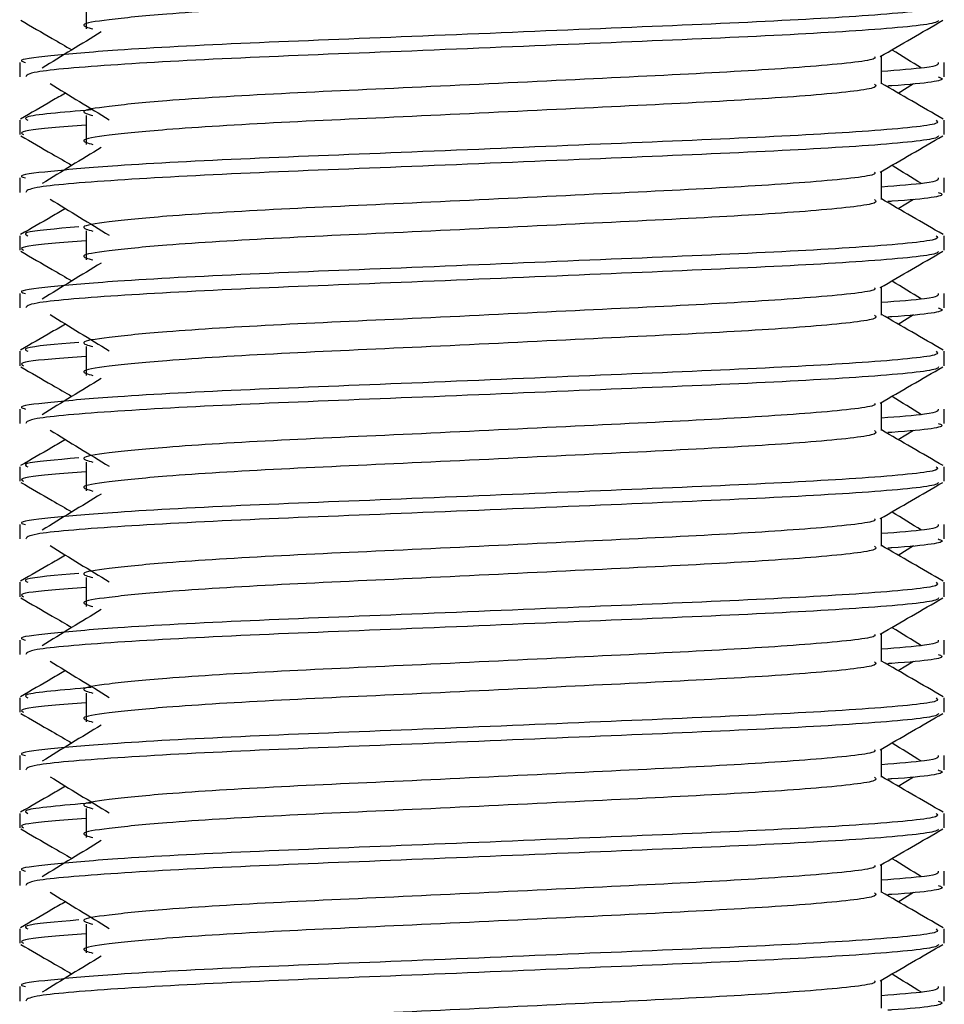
# Model space of a CAD drawing. Header units: millimetres. Extents: x 0 to 420, y 0 to 297.
# Tile 78 of 90: x 326.031 to 326.88, y 196.315 to 197.218. Entities that reach past the tile are written whole.
import ezdxf

# ---------------------------------------------------------------- set-up
doc = ezdxf.new("R2010")
doc.units = ezdxf.units.MM

msp = doc.modelspace()

# ---------------------------------------------------------------- linework, layer by layer
at = {"color": 7, "linetype": 'Continuous', "lineweight": 25}
for p, q in [((326.09236, 197.23638), (326.09236, 197.20987)), ((326.82215, 197.15922), (326.82215, 197.18507)), ((326.03132, 197.179), (326.03132, 197.16578)), ((326.87954, 197.16578), (326.87954, 197.179)), ((326.83744, 197.15092), (326.85163, 197.15961)), ((326.09236, 197.13035), (326.09236, 197.10384)), ((326.03132, 197.12597), (326.03132, 197.11275)), ((326.87954, 197.11275), (326.87954, 197.12597)), ((326.82215, 197.05319), (326.82215, 197.07904)), ((326.03132, 197.07297), (326.03132, 197.05975)), ((326.87954, 197.05975), (326.87954, 197.07297)), ((326.83744, 197.04489), (326.85163, 197.05358)), ((326.09236, 197.02432), (326.09236, 196.99782)), ((326.03132, 197.01994), (326.03132, 197.00672)), ((326.87954, 197.00672), (326.87954, 197.01994)), ((326.82215, 196.94716), (326.82215, 196.97301)), ((326.03132, 196.96694), (326.03132, 196.95372)), ((326.87954, 196.95372), (326.87954, 196.96694)), ((326.83744, 196.93886), (326.85163, 196.94756)), ((326.03132, 196.91391), (326.03132, 196.90069)), ((326.09236, 196.9183), (326.09236, 196.89179)), ((326.87954, 196.90069), (326.87954, 196.91391)), ((326.03132, 196.86091), (326.03132, 196.8477)), ((326.82215, 196.84114), (326.82215, 196.86699)), ((326.87954, 196.8477), (326.87954, 196.86091)), ((326.83744, 196.83284), (326.85163, 196.84153)), ((326.03132, 196.80788), (326.03132, 196.79466)), ((326.09236, 196.81227), (326.09236, 196.78576)), ((326.87954, 196.79466), (326.87954, 196.80788)), ((326.82215, 196.73511), (326.82215, 196.76096)), ((326.03132, 196.75488), (326.03132, 196.74167)), ((326.87954, 196.74167), (326.87954, 196.75488)), ((326.83744, 196.72681), (326.85163, 196.7355)), ((326.09236, 196.70624), (326.09236, 196.67973)), ((326.03132, 196.70186), (326.03132, 196.68864)), ((326.87954, 196.68864), (326.87954, 196.70186)), ((326.82215, 196.62908), (326.82215, 196.65493)), ((326.03132, 196.64886), (326.03132, 196.63564)), ((326.87954, 196.63564), (326.87954, 196.64886)), ((326.83744, 196.62078), (326.85163, 196.62947)), ((326.09236, 196.60021), (326.09236, 196.57371)), ((326.03132, 196.59583), (326.03132, 196.58261)), ((326.87954, 196.58261), (326.87954, 196.59583)), ((326.82215, 196.52305), (326.82215, 196.5489)), ((326.03132, 196.54283), (326.03132, 196.52961)), ((326.87954, 196.52961), (326.87954, 196.54283)), ((326.83744, 196.51475), (326.85163, 196.52344)), ((326.03132, 196.4898), (326.03132, 196.47658)), ((326.09236, 196.49419), (326.09236, 196.46768)), ((326.87954, 196.47658), (326.87954, 196.4898)), ((326.03132, 196.4368), (326.03132, 196.42359)), ((326.82215, 196.41703), (326.82215, 196.44288)), ((326.87954, 196.42359), (326.87954, 196.4368)), ((326.83744, 196.40873), (326.85163, 196.41742)), ((326.03132, 196.38377), (326.03132, 196.37055)), ((326.09236, 196.38816), (326.09236, 196.36165)), ((326.87954, 196.37055), (326.87954, 196.38377)), ((326.82215, 196.311), (326.82215, 196.33685)), ((326.03132, 196.33077), (326.03132, 196.31756)), ((326.87954, 196.31756), (326.87954, 196.33077))]:
    msp.add_line(p, q, dxfattribs=at)
for points, knots in [([(326.81581, 197.26517), (326.81697, 197.26414), (326.82045, 197.26106), (326.76883, 197.25514), (326.67204, 197.24895), (326.54194, 197.24278), (326.40035, 197.23578), (326.26633, 197.22991), (326.16726, 197.2239), (326.11019, 197.21814), (326.08353, 197.21391), (326.09392, 197.21105), (326.09854, 197.20978)], [0, 0, 0, 0, 0.059132, 0.177163, 0.292064, 0.406849, 0.524898, 0.638409, 0.754774, 0.844226, 0.930647, 1, 1, 1, 1]), ([(326.8722, 197.23199), (326.87351, 197.23098), (326.87749, 197.22791), (326.81786, 197.222), (326.70594, 197.21581), (326.55549, 197.20965), (326.39169, 197.20265), (326.23686, 197.19678), (326.12176, 197.19076), (326.0573, 197.185), (326.02783, 197.18153), (326.03496, 197.17948), (326.03662, 197.179)], [0, 0, 0, 0, 0.061077, 0.184512, 0.304677, 0.424721, 0.548174, 0.666888, 0.788581, 0.882129, 0.97251, 1, 1, 1, 1]), ([(326.03232, 197.21771), (326.04191, 197.21216), (326.05755, 197.20311), (326.07319, 197.19405), (326.07924, 197.19055)], [0, 0, 0, 0, 0.61317, 1, 1, 1, 1]), ([(326.87447, 197.21764), (326.87414, 197.21698), (326.87279, 197.21424), (326.818, 197.20874), (326.70592, 197.20256), (326.55546, 197.19639), (326.39185, 197.18939), (326.23628, 197.18353), (326.11387, 197.17697), (326.04009, 197.17071), (326.03778, 197.16723), (326.03681, 197.16578)], [0, 0, 0, 0, 0.039912, 0.166158, 0.289058, 0.411836, 0.5381, 0.659517, 0.783982, 0.909693, 1, 1, 1, 1]), ([(326.821, 197.18441), (326.83059, 197.18996), (326.84976, 197.20106), (326.86894, 197.21216), (326.87853, 197.21771)], [0, 0, 0, 0, 0.499936, 1, 1, 1, 1]), ([(326.10606, 197.20698), (326.09703, 197.20145), (326.07895, 197.19038), (326.06092, 197.17931), (326.0519, 197.17378)], [0, 0, 0, 0, 0.49999, 1, 1, 1, 1]), ([(326.85895, 197.17378), (326.84994, 197.17931), (326.84083, 197.1849), (326.8317, 197.19049), (326.83161, 197.19055)], [0, 0, 0, 0, 0.9898318, 1, 1, 1, 1]), ([(326.81564, 197.18432), (326.81608, 197.18372), (326.81803, 197.18106), (326.7681, 197.1756), (326.67223, 197.16943), (326.54189, 197.16326), (326.40036, 197.15626), (326.26632, 197.15039), (326.16727, 197.14437), (326.11018, 197.13862), (326.08353, 197.13439), (326.09392, 197.13153), (326.09855, 197.13025)], [0, 0, 0, 0, 0.035107, 0.156135, 0.273953, 0.391653, 0.512699, 0.629093, 0.748412, 0.840135, 0.92875, 1, 1, 1, 1]), ([(326.87424, 197.179), (326.87447, 197.17741), (326.87488, 197.17473), (326.83746, 197.17182), (326.82215, 197.17063)], [0, 0, 0, 0, 0.590683, 1, 1, 1, 1]), ([(326.05922, 197.15961), (326.06826, 197.15408), (326.08634, 197.14301), (326.10437, 197.13194), (326.11339, 197.1264)], [0, 0, 0, 0, 0.500011, 1, 1, 1, 1]), ([(326.81581, 197.15914), (326.81697, 197.15811), (326.82045, 197.15503), (326.76883, 197.14911), (326.67204, 197.14292), (326.54194, 197.13675), (326.40035, 197.12975), (326.26633, 197.12389), (326.16726, 197.11787), (326.11019, 197.11211), (326.08353, 197.10788), (326.09392, 197.10502), (326.09854, 197.10375)], [0, 0, 0, 0, 0.059132, 0.177163, 0.292064, 0.406849, 0.524898, 0.638409, 0.754774, 0.844226, 0.930647, 1, 1, 1, 1]), ([(326.87874, 197.12702), (326.86915, 197.13257), (326.85028, 197.14349), (326.83142, 197.1544), (326.82215, 197.15977)], [0, 0, 0, 0, 0.508368, 1, 1, 1, 1]), ([(326.87404, 197.16578), (326.87558, 197.16528), (326.88346, 197.16275), (326.86432, 197.15969), (326.82913, 197.15741), (326.82791, 197.15733)], [0, 0, 0, 0, 0.190296, 0.972093, 1, 1, 1, 1]), ([(326.07341, 197.15092), (326.06924, 197.1485), (326.05547, 197.14054), (326.04171, 197.13257), (326.03212, 197.12702)], [0, 0, 0, 0, 0.303338, 1, 1, 1, 1]), ([(326.09693, 197.13542), (326.07062, 197.13321), (326.03188, 197.12994), (326.03701, 197.12693), (326.03866, 197.12597)], [0, 0, 0, 0, 0.678995, 1, 1, 1, 1]), ([(326.8722, 197.12597), (326.87351, 197.12495), (326.87749, 197.12188), (326.81786, 197.11597), (326.70594, 197.10979), (326.55549, 197.10362), (326.39169, 197.09662), (326.23686, 197.09075), (326.12176, 197.08474), (326.0573, 197.07897), (326.02783, 197.07551), (326.03496, 197.07345), (326.03662, 197.07297)], [0, 0, 0, 0, 0.061077, 0.184512, 0.304677, 0.424721, 0.548174, 0.666888, 0.788581, 0.882129, 0.97251, 1, 1, 1, 1]), ([(326.09236, 197.12131), (326.08108, 197.12049), (326.04643, 197.11795), (326.0299, 197.11526), (326.03391, 197.11322), (326.03484, 197.11275)], [0, 0, 0, 0, 0.270543, 0.831179, 1, 1, 1, 1]), ([(326.03232, 197.11168), (326.04191, 197.10613), (326.05755, 197.09708), (326.07319, 197.08802), (326.07924, 197.08452)], [0, 0, 0, 0, 0.61317, 1, 1, 1, 1]), ([(326.87447, 197.11161), (326.87414, 197.11095), (326.87279, 197.10821), (326.818, 197.10272), (326.70592, 197.09653), (326.55546, 197.09036), (326.39185, 197.08336), (326.23628, 197.0775), (326.11387, 197.07094), (326.04009, 197.06468), (326.03778, 197.06121), (326.03681, 197.05975)], [0, 0, 0, 0, 0.039912, 0.166158, 0.289058, 0.411836, 0.5381, 0.659517, 0.783982, 0.909693, 1, 1, 1, 1]), ([(326.821, 197.07838), (326.83059, 197.08393), (326.84976, 197.09503), (326.86894, 197.10613), (326.87853, 197.11168)], [0, 0, 0, 0, 0.4999356, 1, 1, 1, 1]), ([(326.10606, 197.10095), (326.09703, 197.09542), (326.07895, 197.08435), (326.06092, 197.07328), (326.0519, 197.06775)], [0, 0, 0, 0, 0.49999, 1, 1, 1, 1]), ([(326.81564, 197.0783), (326.81608, 197.0777), (326.81803, 197.07503), (326.7681, 197.06958), (326.67223, 197.0634), (326.54189, 197.05723), (326.40036, 197.05023), (326.26632, 197.04437), (326.16727, 197.03835), (326.11018, 197.03259), (326.08353, 197.02836), (326.09392, 197.0255), (326.09855, 197.02423)], [0, 0, 0, 0, 0.035107, 0.156135, 0.273953, 0.391653, 0.512699, 0.629093, 0.748412, 0.840135, 0.92875, 1, 1, 1, 1]), ([(326.85895, 197.06775), (326.84994, 197.07328), (326.84083, 197.07887), (326.8317, 197.08447), (326.83161, 197.08452)], [0, 0, 0, 0, 0.989832, 1, 1, 1, 1]), ([(326.87424, 197.07297), (326.87447, 197.07139), (326.87488, 197.06871), (326.83746, 197.06579), (326.82215, 197.0646)], [0, 0, 0, 0, 0.590683, 1, 1, 1, 1]), ([(326.87404, 197.05975), (326.87558, 197.05926), (326.88346, 197.05672), (326.86432, 197.05366), (326.82913, 197.05138), (326.82791, 197.05131)], [0, 0, 0, 0, 0.190296, 0.972093, 1, 1, 1, 1]), ([(326.05922, 197.05358), (326.06826, 197.04805), (326.08634, 197.03698), (326.10437, 197.02591), (326.11339, 197.02038)], [0, 0, 0, 0, 0.500011, 1, 1, 1, 1]), ([(326.81581, 197.05311), (326.81697, 197.05208), (326.82045, 197.049), (326.76883, 197.04308), (326.67204, 197.03689), (326.54194, 197.03072), (326.40035, 197.02372), (326.26633, 197.01786), (326.16726, 197.01184), (326.11019, 197.00609), (326.08353, 197.00185), (326.09392, 196.999), (326.09854, 196.99773)], [0, 0, 0, 0, 0.059132, 0.177163, 0.292064, 0.406849, 0.524898, 0.638409, 0.754774, 0.844226, 0.930647, 1, 1, 1, 1]), ([(326.87874, 197.021), (326.86915, 197.02654), (326.85028, 197.03746), (326.83142, 197.04838), (326.82215, 197.05374)], [0, 0, 0, 0, 0.508368, 1, 1, 1, 1]), ([(326.07341, 197.04489), (326.06924, 197.04247), (326.05547, 197.03451), (326.04171, 197.02654), (326.03212, 197.021)], [0, 0, 0, 0, 0.303338, 1, 1, 1, 1]), ([(326.08545, 197.02812), (326.06468, 197.02634), (326.03171, 197.02351), (326.03678, 197.0209), (326.03866, 197.01994)], [0, 0, 0, 0, 0.629852, 1, 1, 1, 1]), ([(326.8722, 197.01994), (326.87351, 197.01892), (326.87749, 197.01585), (326.81786, 197.00995), (326.70594, 197.00376), (326.55549, 196.99759), (326.39169, 196.99059), (326.23686, 196.98473), (326.12176, 196.97871), (326.0573, 196.97295), (326.02783, 196.96948), (326.03496, 196.96742), (326.03662, 196.96694)], [0, 0, 0, 0, 0.061077, 0.184512, 0.304677, 0.424721, 0.548174, 0.666888, 0.788581, 0.882129, 0.97251, 1, 1, 1, 1]), ([(326.09236, 197.01529), (326.08108, 197.01446), (326.04643, 197.01193), (326.0299, 197.00924), (326.03391, 197.00719), (326.03484, 197.00672)], [0, 0, 0, 0, 0.270543, 0.831179, 1, 1, 1, 1]), ([(326.03232, 197.00565), (326.04191, 197.0001), (326.05755, 196.99105), (326.07319, 196.982), (326.07924, 196.97849)], [0, 0, 0, 0, 0.61317, 1, 1, 1, 1]), ([(326.87447, 197.00558), (326.87414, 197.00492), (326.87279, 197.00218), (326.818, 196.99669), (326.70592, 196.99051), (326.55546, 196.98434), (326.39185, 196.97734), (326.23628, 196.97148), (326.11387, 196.96491), (326.04009, 196.95866), (326.03778, 196.95518), (326.03681, 196.95372)], [0, 0, 0, 0, 0.039912, 0.166158, 0.289058, 0.411836, 0.5381, 0.659517, 0.783982, 0.909693, 1, 1, 1, 1]), ([(326.821, 196.97235), (326.83059, 196.9779), (326.84976, 196.989), (326.86894, 197.0001), (326.87853, 197.00565)], [0, 0, 0, 0, 0.499936, 1, 1, 1, 1]), ([(326.10606, 196.99492), (326.09703, 196.98939), (326.07895, 196.97832), (326.06092, 196.96726), (326.0519, 196.96172)], [0, 0, 0, 0, 0.49999, 1, 1, 1, 1]), ([(326.85895, 196.96172), (326.84994, 196.96726), (326.84083, 196.97285), (326.8317, 196.97844), (326.83161, 196.97849)], [0, 0, 0, 0, 0.989832, 1, 1, 1, 1]), ([(326.81564, 196.97227), (326.81608, 196.97167), (326.81803, 196.96901), (326.7681, 196.96355), (326.67223, 196.95737), (326.54189, 196.9512), (326.40036, 196.9442), (326.26632, 196.93834), (326.16727, 196.93232), (326.11018, 196.92657), (326.08353, 196.92233), (326.09392, 196.91947), (326.09855, 196.9182)], [0, 0, 0, 0, 0.035107, 0.156135, 0.273953, 0.391653, 0.512699, 0.629093, 0.748412, 0.840135, 0.92875, 1, 1, 1, 1]), ([(326.87424, 196.96694), (326.87447, 196.96536), (326.87488, 196.96268), (326.83746, 196.95977), (326.82215, 196.95857)], [0, 0, 0, 0, 0.590683, 1, 1, 1, 1]), ([(326.87404, 196.95372), (326.87558, 196.95323), (326.88346, 196.95069), (326.86432, 196.94763), (326.82913, 196.94536), (326.82791, 196.94528)], [0, 0, 0, 0, 0.190296, 0.972093, 1, 1, 1, 1]), ([(326.05922, 196.94756), (326.06826, 196.94202), (326.08634, 196.93095), (326.10437, 196.91988), (326.11339, 196.91435)], [0, 0, 0, 0, 0.5000113, 1, 1, 1, 1]), ([(326.81581, 196.94708), (326.81697, 196.94606), (326.82045, 196.94297), (326.76883, 196.93705), (326.67204, 196.93087), (326.54194, 196.9247), (326.40035, 196.9177), (326.26633, 196.91183), (326.16726, 196.90581), (326.11019, 196.90006), (326.08353, 196.89583), (326.09392, 196.89297), (326.09854, 196.8917)], [0, 0, 0, 0, 0.059132, 0.1771634, 0.2920638, 0.4068492, 0.5248979, 0.6384095, 0.7547738, 0.8442256, 0.9306466, 1, 1, 1, 1]), ([(326.87874, 196.91497), (326.86915, 196.92052), (326.85028, 196.93143), (326.83142, 196.94235), (326.82215, 196.94772)], [0, 0, 0, 0, 0.508368, 1, 1, 1, 1]), ([(326.07341, 196.93886), (326.06924, 196.93645), (326.05547, 196.92848), (326.04171, 196.92052), (326.03212, 196.91497)], [0, 0, 0, 0, 0.303338, 1, 1, 1, 1]), ([(326.8722, 196.91391), (326.87351, 196.9129), (326.87749, 196.90983), (326.81786, 196.90392), (326.70594, 196.89773), (326.55549, 196.89156), (326.39169, 196.88456), (326.23686, 196.8787), (326.12176, 196.87268), (326.0573, 196.86692), (326.02783, 196.86345), (326.03496, 196.86139), (326.03662, 196.86091)], [0, 0, 0, 0, 0.061077, 0.184512, 0.304677, 0.424721, 0.548174, 0.666888, 0.788581, 0.882129, 0.97251, 1, 1, 1, 1]), ([(326.08545, 196.92209), (326.06468, 196.92031), (326.03171, 196.91748), (326.03678, 196.91488), (326.03866, 196.91391)], [0, 0, 0, 0, 0.629852, 1, 1, 1, 1]), ([(326.09236, 196.90926), (326.08108, 196.90843), (326.04643, 196.9059), (326.0299, 196.90321), (326.03391, 196.90116), (326.03484, 196.90069)], [0, 0, 0, 0, 0.270543, 0.831179, 1, 1, 1, 1]), ([(326.03232, 196.89962), (326.04191, 196.89407), (326.05755, 196.88502), (326.07319, 196.87597), (326.07924, 196.87247)], [0, 0, 0, 0, 0.61317, 1, 1, 1, 1]), ([(326.87447, 196.89955), (326.87414, 196.89889), (326.87279, 196.89616), (326.818, 196.89066), (326.70592, 196.88448), (326.55546, 196.87831), (326.39185, 196.87131), (326.23628, 196.86545), (326.11387, 196.85888), (326.04009, 196.85263), (326.03778, 196.84915), (326.03681, 196.8477)], [0, 0, 0, 0, 0.039912, 0.166158, 0.289058, 0.411836, 0.5381, 0.659517, 0.783982, 0.909693, 1, 1, 1, 1]), ([(326.821, 196.86632), (326.83059, 196.87187), (326.84976, 196.88298), (326.86894, 196.89407), (326.87853, 196.89962)], [0, 0, 0, 0, 0.499936, 1, 1, 1, 1]), ([(326.10606, 196.8889), (326.09703, 196.88336), (326.07895, 196.8723), (326.06092, 196.86123), (326.0519, 196.85569)], [0, 0, 0, 0, 0.49999, 1, 1, 1, 1]), ([(326.85895, 196.85569), (326.84994, 196.86123), (326.84083, 196.86682), (326.8317, 196.87241), (326.83161, 196.87247)], [0, 0, 0, 0, 0.989832, 1, 1, 1, 1]), ([(326.81564, 196.86624), (326.81608, 196.86564), (326.81803, 196.86298), (326.7681, 196.85752), (326.67223, 196.85135), (326.54189, 196.84517), (326.40036, 196.83818), (326.26632, 196.83231), (326.16727, 196.82629), (326.11018, 196.82054), (326.08353, 196.8163), (326.09392, 196.81344), (326.09855, 196.81217)], [0, 0, 0, 0, 0.035107, 0.156135, 0.273953, 0.391653, 0.512699, 0.629093, 0.748412, 0.840135, 0.92875, 1, 1, 1, 1]), ([(326.87424, 196.86091), (326.87447, 196.85933), (326.87488, 196.85665), (326.83746, 196.85374), (326.82215, 196.85255)], [0, 0, 0, 0, 0.590683, 1, 1, 1, 1]), ([(326.05922, 196.84153), (326.06826, 196.83599), (326.08634, 196.82492), (326.10437, 196.81385), (326.11339, 196.80832)], [0, 0, 0, 0, 0.500011, 1, 1, 1, 1]), ([(326.87874, 196.80894), (326.86915, 196.81449), (326.85028, 196.8254), (326.83142, 196.83632), (326.82215, 196.84169)], [0, 0, 0, 0, 0.508368, 1, 1, 1, 1]), ([(326.87404, 196.8477), (326.87558, 196.8472), (326.88346, 196.84466), (326.86432, 196.8416), (326.82913, 196.83933), (326.82791, 196.83925)], [0, 0, 0, 0, 0.190296, 0.972093, 1, 1, 1, 1]), ([(326.07341, 196.83284), (326.06924, 196.83042), (326.05547, 196.82245), (326.04171, 196.81449), (326.03212, 196.80894)], [0, 0, 0, 0, 0.303338, 1, 1, 1, 1]), ([(326.81581, 196.84106), (326.81697, 196.84003), (326.82045, 196.83695), (326.76883, 196.83102), (326.67204, 196.82484), (326.54194, 196.81867), (326.40035, 196.81167), (326.26633, 196.8058), (326.16726, 196.79978), (326.11019, 196.79403), (326.08353, 196.7898), (326.09392, 196.78694), (326.09854, 196.78567)], [0, 0, 0, 0, 0.059132, 0.177163, 0.292064, 0.406849, 0.524898, 0.638409, 0.754774, 0.844226, 0.930647, 1, 1, 1, 1]), ([(326.08545, 196.81606), (326.06468, 196.81428), (326.03171, 196.81146), (326.03678, 196.80885), (326.03866, 196.80788)], [0, 0, 0, 0, 0.629852, 1, 1, 1, 1]), ([(326.8722, 196.80788), (326.87351, 196.80687), (326.87749, 196.8038), (326.81786, 196.79789), (326.70594, 196.7917), (326.55549, 196.78553), (326.39169, 196.77854), (326.23686, 196.77267), (326.12176, 196.76665), (326.0573, 196.76089), (326.02783, 196.75742), (326.03496, 196.75536), (326.03662, 196.75488)], [0, 0, 0, 0, 0.061077, 0.184512, 0.304677, 0.424721, 0.548174, 0.666888, 0.788581, 0.882129, 0.97251, 1, 1, 1, 1]), ([(326.09236, 196.80323), (326.08108, 196.80241), (326.04643, 196.79987), (326.0299, 196.79718), (326.03391, 196.79514), (326.03484, 196.79466)], [0, 0, 0, 0, 0.270543, 0.831179, 1, 1, 1, 1]), ([(326.03232, 196.7936), (326.04191, 196.78805), (326.05755, 196.779), (326.07319, 196.76994), (326.07924, 196.76644)], [0, 0, 0, 0, 0.61317, 1, 1, 1, 1]), ([(326.87447, 196.79352), (326.87414, 196.79287), (326.87279, 196.79013), (326.818, 196.78463), (326.70592, 196.77845), (326.55546, 196.77228), (326.39185, 196.76528), (326.23628, 196.75942), (326.11387, 196.75286), (326.04009, 196.7466), (326.03778, 196.74312), (326.03681, 196.74167)], [0, 0, 0, 0, 0.039912, 0.166158, 0.289058, 0.411836, 0.5381, 0.659517, 0.783982, 0.909693, 1, 1, 1, 1]), ([(326.821, 196.7603), (326.83059, 196.76585), (326.84976, 196.77695), (326.86894, 196.78805), (326.87853, 196.7936)], [0, 0, 0, 0, 0.499936, 1, 1, 1, 1]), ([(326.10606, 196.78287), (326.09703, 196.77734), (326.07895, 196.76627), (326.06092, 196.7552), (326.0519, 196.74967)], [0, 0, 0, 0, 0.49999, 1, 1, 1, 1]), ([(326.81564, 196.76021), (326.81608, 196.75961), (326.81803, 196.75695), (326.7681, 196.75149), (326.67223, 196.74532), (326.54189, 196.73915), (326.40036, 196.73215), (326.26632, 196.72628), (326.16727, 196.72026), (326.11018, 196.71451), (326.08353, 196.71027), (326.09392, 196.70742), (326.09855, 196.70614)], [0, 0, 0, 0, 0.035107, 0.156135, 0.273953, 0.391653, 0.512699, 0.629093, 0.748412, 0.840135, 0.92875, 1, 1, 1, 1]), ([(326.85895, 196.74967), (326.84994, 196.7552), (326.84083, 196.76079), (326.8317, 196.76638), (326.83161, 196.76644)], [0, 0, 0, 0, 0.989832, 1, 1, 1, 1]), ([(326.87424, 196.75488), (326.87447, 196.7533), (326.87488, 196.75062), (326.83746, 196.74771), (326.82215, 196.74652)], [0, 0, 0, 0, 0.590683, 1, 1, 1, 1]), ([(326.05922, 196.7355), (326.06826, 196.72997), (326.08634, 196.7189), (326.10437, 196.70783), (326.11339, 196.70229)], [0, 0, 0, 0, 0.500011, 1, 1, 1, 1]), ([(326.81581, 196.73503), (326.81697, 196.734), (326.82045, 196.73092), (326.76883, 196.725), (326.67204, 196.71881), (326.54194, 196.71264), (326.40035, 196.70564), (326.26633, 196.69978), (326.16726, 196.69376), (326.11019, 196.688), (326.08353, 196.68377), (326.09392, 196.68091), (326.09854, 196.67964)], [0, 0, 0, 0, 0.059132, 0.177163, 0.292064, 0.406849, 0.524898, 0.638409, 0.754774, 0.844226, 0.930647, 1, 1, 1, 1]), ([(326.87874, 196.70291), (326.86915, 196.70846), (326.85028, 196.71938), (326.83142, 196.73029), (326.82215, 196.73566)], [0, 0, 0, 0, 0.508368, 1, 1, 1, 1]), ([(326.87404, 196.74167), (326.87558, 196.74117), (326.88346, 196.73864), (326.86432, 196.73557), (326.82913, 196.7333), (326.82791, 196.73322)], [0, 0, 0, 0, 0.190296, 0.972093, 1, 1, 1, 1]), ([(326.07341, 196.72681), (326.06924, 196.72439), (326.05547, 196.71643), (326.04171, 196.70846), (326.03212, 196.70291)], [0, 0, 0, 0, 0.3033381, 1, 1, 1, 1]), ([(326.08545, 196.71004), (326.06468, 196.70826), (326.03171, 196.70543), (326.03678, 196.70282), (326.03866, 196.70186)], [0, 0, 0, 0, 0.629852, 1, 1, 1, 1]), ([(326.8722, 196.70186), (326.87351, 196.70084), (326.87749, 196.69777), (326.81786, 196.69186), (326.70594, 196.68568), (326.55549, 196.67951), (326.39169, 196.67251), (326.23686, 196.66664), (326.12176, 196.66063), (326.0573, 196.65486), (326.02783, 196.65139), (326.03496, 196.64934), (326.03662, 196.64886)], [0, 0, 0, 0, 0.061077, 0.184512, 0.304677, 0.424721, 0.548174, 0.666888, 0.788581, 0.882129, 0.97251, 1, 1, 1, 1]), ([(326.09236, 196.6972), (326.08108, 196.69638), (326.04643, 196.69384), (326.0299, 196.69115), (326.03391, 196.68911), (326.03484, 196.68864)], [0, 0, 0, 0, 0.270543, 0.831179, 1, 1, 1, 1]), ([(326.03232, 196.68757), (326.04191, 196.68202), (326.05755, 196.67297), (326.07319, 196.66391), (326.07924, 196.66041)], [0, 0, 0, 0, 0.61317, 1, 1, 1, 1]), ([(326.87447, 196.6875), (326.87414, 196.68684), (326.87279, 196.6841), (326.818, 196.67861), (326.70592, 196.67242), (326.55546, 196.66625), (326.39185, 196.65925), (326.23628, 196.65339), (326.11387, 196.64683), (326.04009, 196.64057), (326.03778, 196.6371), (326.03681, 196.63564)], [0, 0, 0, 0, 0.0399117, 0.1661575, 0.2890582, 0.4118359, 0.5381002, 0.6595169, 0.7839817, 0.9096926, 1, 1, 1, 1]), ([(326.821, 196.65427), (326.83059, 196.65982), (326.84976, 196.67092), (326.86894, 196.68202), (326.87853, 196.68757)], [0, 0, 0, 0, 0.499936, 1, 1, 1, 1]), ([(326.10606, 196.67684), (326.09703, 196.67131), (326.07895, 196.66024), (326.06092, 196.64917), (326.0519, 196.64364)], [0, 0, 0, 0, 0.49999, 1, 1, 1, 1]), ([(326.85895, 196.64364), (326.84994, 196.64917), (326.84083, 196.65476), (326.8317, 196.66035), (326.83161, 196.66041)], [0, 0, 0, 0, 0.989832, 1, 1, 1, 1]), ([(326.81564, 196.65418), (326.81608, 196.65359), (326.81803, 196.65092), (326.7681, 196.64547), (326.67223, 196.63929), (326.54189, 196.63312), (326.40036, 196.62612), (326.26632, 196.62026), (326.16727, 196.61424), (326.11018, 196.60848), (326.08353, 196.60425), (326.09392, 196.60139), (326.09855, 196.60011)], [0, 0, 0, 0, 0.035107, 0.156135, 0.273953, 0.391653, 0.512699, 0.629093, 0.748412, 0.840135, 0.92875, 1, 1, 1, 1]), ([(326.87424, 196.64886), (326.87447, 196.64727), (326.87488, 196.6446), (326.83746, 196.64168), (326.82215, 196.64049)], [0, 0, 0, 0, 0.590683, 1, 1, 1, 1]), ([(326.87404, 196.63564), (326.87558, 196.63514), (326.88346, 196.63261), (326.86432, 196.62955), (326.82913, 196.62727), (326.82791, 196.62719)], [0, 0, 0, 0, 0.190296, 0.972093, 1, 1, 1, 1]), ([(326.05922, 196.62947), (326.06826, 196.62394), (326.08634, 196.61287), (326.10437, 196.6018), (326.11339, 196.59626)], [0, 0, 0, 0, 0.500011, 1, 1, 1, 1]), ([(326.81581, 196.629), (326.81697, 196.62797), (326.82045, 196.62489), (326.76883, 196.61897), (326.67204, 196.61278), (326.54194, 196.60661), (326.40035, 196.59961), (326.26633, 196.59375), (326.16726, 196.58773), (326.11019, 196.58197), (326.08353, 196.57774), (326.09392, 196.57489), (326.09854, 196.57361)], [0, 0, 0, 0, 0.059132, 0.177163, 0.292064, 0.406849, 0.524898, 0.638409, 0.754774, 0.844226, 0.930647, 1, 1, 1, 1]), ([(326.87874, 196.59689), (326.86915, 196.60243), (326.85028, 196.61335), (326.83142, 196.62427), (326.82215, 196.62963)], [0, 0, 0, 0, 0.508368, 1, 1, 1, 1]), ([(326.07341, 196.62078), (326.06924, 196.61836), (326.05547, 196.6104), (326.04171, 196.60243), (326.03212, 196.59689)], [0, 0, 0, 0, 0.303338, 1, 1, 1, 1]), ([(326.09693, 196.60529), (326.07062, 196.60307), (326.03188, 196.59981), (326.03701, 196.59679), (326.03866, 196.59583)], [0, 0, 0, 0, 0.678995, 1, 1, 1, 1]), ([(326.8722, 196.59583), (326.87351, 196.59481), (326.87749, 196.59174), (326.81786, 196.58584), (326.70594, 196.57965), (326.55549, 196.57348), (326.39169, 196.56648), (326.23686, 196.56061), (326.12176, 196.5546), (326.0573, 196.54884), (326.02783, 196.54537), (326.03496, 196.54331), (326.03662, 196.54283)], [0, 0, 0, 0, 0.061077, 0.184512, 0.304677, 0.424721, 0.548174, 0.666888, 0.788581, 0.882129, 0.97251, 1, 1, 1, 1]), ([(326.09236, 196.59118), (326.08108, 196.59035), (326.04643, 196.58781), (326.0299, 196.58513), (326.03391, 196.58308), (326.03484, 196.58261)], [0, 0, 0, 0, 0.270543, 0.831179, 1, 1, 1, 1]), ([(326.03232, 196.58154), (326.04191, 196.57599), (326.05755, 196.56694), (326.07319, 196.55789), (326.07924, 196.55438)], [0, 0, 0, 0, 0.61317, 1, 1, 1, 1]), ([(326.87447, 196.58147), (326.87414, 196.58081), (326.87279, 196.57807), (326.818, 196.57258), (326.70592, 196.5664), (326.55546, 196.56023), (326.39185, 196.55323), (326.23628, 196.54736), (326.11387, 196.5408), (326.04009, 196.53455), (326.03778, 196.53107), (326.03681, 196.52961)], [0, 0, 0, 0, 0.039912, 0.166158, 0.289058, 0.411836, 0.5381, 0.659517, 0.783982, 0.909693, 1, 1, 1, 1]), ([(326.821, 196.54824), (326.83059, 196.55379), (326.84976, 196.56489), (326.86894, 196.57599), (326.87853, 196.58154)], [0, 0, 0, 0, 0.499936, 1, 1, 1, 1]), ([(326.10606, 196.57081), (326.09703, 196.56528), (326.07895, 196.55421), (326.06092, 196.54315), (326.0519, 196.53761)], [0, 0, 0, 0, 0.49999, 1, 1, 1, 1]), ([(326.85895, 196.53761), (326.84994, 196.54315), (326.84083, 196.54874), (326.8317, 196.55433), (326.83161, 196.55438)], [0, 0, 0, 0, 0.989832, 1, 1, 1, 1]), ([(326.81564, 196.54816), (326.81608, 196.54756), (326.81803, 196.54489), (326.7681, 196.53944), (326.67223, 196.53326), (326.54189, 196.52709), (326.40036, 196.52009), (326.26632, 196.51423), (326.16727, 196.50821), (326.11018, 196.50245), (326.08353, 196.49822), (326.09392, 196.49536), (326.09855, 196.49409)], [0, 0, 0, 0, 0.035107, 0.156135, 0.273953, 0.391653, 0.512699, 0.629093, 0.748412, 0.840135, 0.92875, 1, 1, 1, 1]), ([(326.87424, 196.54283), (326.87447, 196.54125), (326.87488, 196.53857), (326.83746, 196.53565), (326.82215, 196.53446)], [0, 0, 0, 0, 0.590683, 1, 1, 1, 1]), ([(326.87404, 196.52961), (326.87558, 196.52912), (326.88346, 196.52658), (326.86432, 196.52352), (326.82913, 196.52125), (326.82791, 196.52117)], [0, 0, 0, 0, 0.190296, 0.972093, 1, 1, 1, 1]), ([(326.05922, 196.52344), (326.06826, 196.51791), (326.08634, 196.50684), (326.10437, 196.49577), (326.11339, 196.49024)], [0, 0, 0, 0, 0.500011, 1, 1, 1, 1]), ([(326.81581, 196.52297), (326.81697, 196.52194), (326.82045, 196.51886), (326.76883, 196.51294), (326.67204, 196.50675), (326.54194, 196.50058), (326.40035, 196.49359), (326.26633, 196.48772), (326.16726, 196.4817), (326.11019, 196.47595), (326.08353, 196.47171), (326.09392, 196.46886), (326.09854, 196.46759)], [0, 0, 0, 0, 0.059132, 0.177163, 0.292064, 0.406849, 0.524898, 0.638409, 0.754774, 0.844226, 0.930647, 1, 1, 1, 1]), ([(326.87874, 196.49086), (326.86915, 196.49641), (326.85028, 196.50732), (326.83142, 196.51824), (326.82215, 196.5236)], [0, 0, 0, 0, 0.5083681, 1, 1, 1, 1]), ([(326.07341, 196.51475), (326.06924, 196.51234), (326.05547, 196.50437), (326.04171, 196.49641), (326.03212, 196.49086)], [0, 0, 0, 0, 0.303338, 1, 1, 1, 1]), ([(326.09693, 196.49926), (326.07062, 196.49704), (326.03188, 196.49378), (326.03701, 196.49077), (326.03866, 196.4898)], [0, 0, 0, 0, 0.678995, 1, 1, 1, 1]), ([(326.8722, 196.4898), (326.87351, 196.48878), (326.87749, 196.48572), (326.81786, 196.47981), (326.70594, 196.47362), (326.55549, 196.46745), (326.39169, 196.46045), (326.23686, 196.45459), (326.12176, 196.44857), (326.0573, 196.44281), (326.02783, 196.43934), (326.03496, 196.43728), (326.03662, 196.4368)], [0, 0, 0, 0, 0.061077, 0.184512, 0.304677, 0.424721, 0.548174, 0.666888, 0.788581, 0.882129, 0.97251, 1, 1, 1, 1]), ([(326.09236, 196.48515), (326.08108, 196.48432), (326.04643, 196.48179), (326.0299, 196.4791), (326.03391, 196.47705), (326.03484, 196.47658)], [0, 0, 0, 0, 0.270543, 0.831179, 1, 1, 1, 1]), ([(326.03232, 196.47551), (326.04191, 196.46996), (326.05755, 196.46091), (326.07319, 196.45186), (326.07924, 196.44836)], [0, 0, 0, 0, 0.61317, 1, 1, 1, 1]), ([(326.87447, 196.47544), (326.87414, 196.47478), (326.87279, 196.47205), (326.818, 196.46655), (326.70592, 196.46037), (326.55546, 196.4542), (326.39185, 196.4472), (326.23628, 196.44134), (326.11387, 196.43477), (326.04009, 196.42852), (326.03778, 196.42504), (326.03681, 196.42359)], [0, 0, 0, 0, 0.039912, 0.166158, 0.289058, 0.411836, 0.5381, 0.659517, 0.783982, 0.909693, 1, 1, 1, 1]), ([(326.821, 196.44221), (326.83059, 196.44776), (326.84976, 196.45887), (326.86894, 196.46996), (326.87853, 196.47551)], [0, 0, 0, 0, 0.499936, 1, 1, 1, 1]), ([(326.10606, 196.46479), (326.09703, 196.45925), (326.07895, 196.44818), (326.06092, 196.43712), (326.0519, 196.43158)], [0, 0, 0, 0, 0.49999, 1, 1, 1, 1]), ([(326.85895, 196.43158), (326.84994, 196.43712), (326.84083, 196.44271), (326.8317, 196.4483), (326.83161, 196.44836)], [0, 0, 0, 0, 0.989832, 1, 1, 1, 1]), ([(326.81564, 196.44213), (326.81608, 196.44153), (326.81803, 196.43887), (326.7681, 196.43341), (326.67223, 196.42724), (326.54189, 196.42106), (326.40036, 196.41406), (326.26632, 196.4082), (326.16727, 196.40218), (326.11018, 196.39643), (326.08353, 196.39219), (326.09392, 196.38933), (326.09855, 196.38806)], [0, 0, 0, 0, 0.035107, 0.156135, 0.273953, 0.391653, 0.512699, 0.629093, 0.748412, 0.840135, 0.92875, 1, 1, 1, 1]), ([(326.87424, 196.4368), (326.87447, 196.43522), (326.87488, 196.43254), (326.83746, 196.42963), (326.82215, 196.42843)], [0, 0, 0, 0, 0.590683, 1, 1, 1, 1]), ([(326.05922, 196.41742), (326.06826, 196.41188), (326.08634, 196.40081), (326.10437, 196.38974), (326.11339, 196.38421)], [0, 0, 0, 0, 0.500011, 1, 1, 1, 1]), ([(326.81581, 196.41695), (326.81697, 196.41592), (326.82045, 196.41284), (326.76883, 196.40691), (326.67204, 196.40073), (326.54194, 196.39456), (326.40035, 196.38756), (326.26633, 196.38169), (326.16726, 196.37567), (326.11019, 196.36992), (326.08353, 196.36569), (326.09392, 196.36283), (326.09854, 196.36156)], [0, 0, 0, 0, 0.059132, 0.177163, 0.292064, 0.406849, 0.524898, 0.638409, 0.754774, 0.844226, 0.930647, 1, 1, 1, 1]), ([(326.87874, 196.38483), (326.86915, 196.39038), (326.85028, 196.40129), (326.83142, 196.41221), (326.82215, 196.41758)], [0, 0, 0, 0, 0.5083681, 1, 1, 1, 1]), ([(326.87404, 196.42359), (326.87558, 196.42309), (326.88346, 196.42055), (326.86432, 196.41749), (326.82913, 196.41522), (326.82791, 196.41514)], [0, 0, 0, 0, 0.190296, 0.972093, 1, 1, 1, 1]), ([(326.07341, 196.40873), (326.06924, 196.40631), (326.05547, 196.39834), (326.04171, 196.39038), (326.03212, 196.38483)], [0, 0, 0, 0, 0.303338, 1, 1, 1, 1]), ([(326.08545, 196.39195), (326.06468, 196.39017), (326.03171, 196.38734), (326.03678, 196.38474), (326.03866, 196.38377)], [0, 0, 0, 0, 0.629852, 1, 1, 1, 1]), ([(326.8722, 196.38377), (326.87351, 196.38276), (326.87749, 196.37969), (326.81786, 196.37378), (326.70594, 196.36759), (326.55549, 196.36142), (326.39169, 196.35442), (326.23686, 196.34856), (326.12176, 196.34254), (326.0573, 196.33678), (326.02783, 196.33331), (326.03496, 196.33125), (326.03662, 196.33077)], [0, 0, 0, 0, 0.061077, 0.184512, 0.304677, 0.424721, 0.548174, 0.666888, 0.788581, 0.882129, 0.97251, 1, 1, 1, 1]), ([(326.09236, 196.37912), (326.08108, 196.37829), (326.04643, 196.37576), (326.0299, 196.37307), (326.03391, 196.37103), (326.03484, 196.37055)], [0, 0, 0, 0, 0.270543, 0.831179, 1, 1, 1, 1]), ([(326.03232, 196.36949), (326.04191, 196.36394), (326.05755, 196.35488), (326.07319, 196.34583), (326.07924, 196.34233)], [0, 0, 0, 0, 0.61317, 1, 1, 1, 1]), ([(326.87447, 196.36941), (326.87414, 196.36876), (326.87279, 196.36602), (326.818, 196.36052), (326.70592, 196.35434), (326.55546, 196.34817), (326.39185, 196.34117), (326.23628, 196.33531), (326.11387, 196.32875), (326.04009, 196.32249), (326.03778, 196.31901), (326.03681, 196.31756)], [0, 0, 0, 0, 0.039912, 0.166158, 0.289058, 0.411836, 0.5381, 0.659517, 0.783982, 0.909693, 1, 1, 1, 1]), ([(326.821, 196.33618), (326.83059, 196.34173), (326.84976, 196.35284), (326.86894, 196.36394), (326.87853, 196.36949)], [0, 0, 0, 0, 0.499936, 1, 1, 1, 1]), ([(326.10606, 196.35876), (326.09703, 196.35322), (326.07895, 196.34216), (326.06092, 196.33109), (326.0519, 196.32556)], [0, 0, 0, 0, 0.49999, 1, 1, 1, 1]), ([(326.81564, 196.3361), (326.81608, 196.3355), (326.81803, 196.33284), (326.7681, 196.32738), (326.67223, 196.32121), (326.54189, 196.31504), (326.40036, 196.30804), (326.26632, 196.30217), (326.16727, 196.29615), (326.11018, 196.2904), (326.08353, 196.28616), (326.09392, 196.2833), (326.09855, 196.28203)], [0, 0, 0, 0, 0.035107, 0.156135, 0.273953, 0.391653, 0.512699, 0.629093, 0.748412, 0.840135, 0.92875, 1, 1, 1, 1]), ([(326.85895, 196.32556), (326.84994, 196.33109), (326.84083, 196.33668), (326.8317, 196.34227), (326.83161, 196.34233)], [0, 0, 0, 0, 0.989832, 1, 1, 1, 1]), ([(326.87424, 196.33077), (326.87447, 196.32919), (326.87488, 196.32651), (326.83746, 196.3236), (326.82215, 196.32241)], [0, 0, 0, 0, 0.590683, 1, 1, 1, 1]), ([(326.87404, 196.31756), (326.87558, 196.31706), (326.88346, 196.31453), (326.86432, 196.31146), (326.82913, 196.30919), (326.82791, 196.30911)], [0, 0, 0, 0, 0.190296, 0.972093, 1, 1, 1, 1])]:
    msp.add_open_spline(points, degree=3, knots=knots, dxfattribs=at)

doc.saveas('drawing.dxf')
